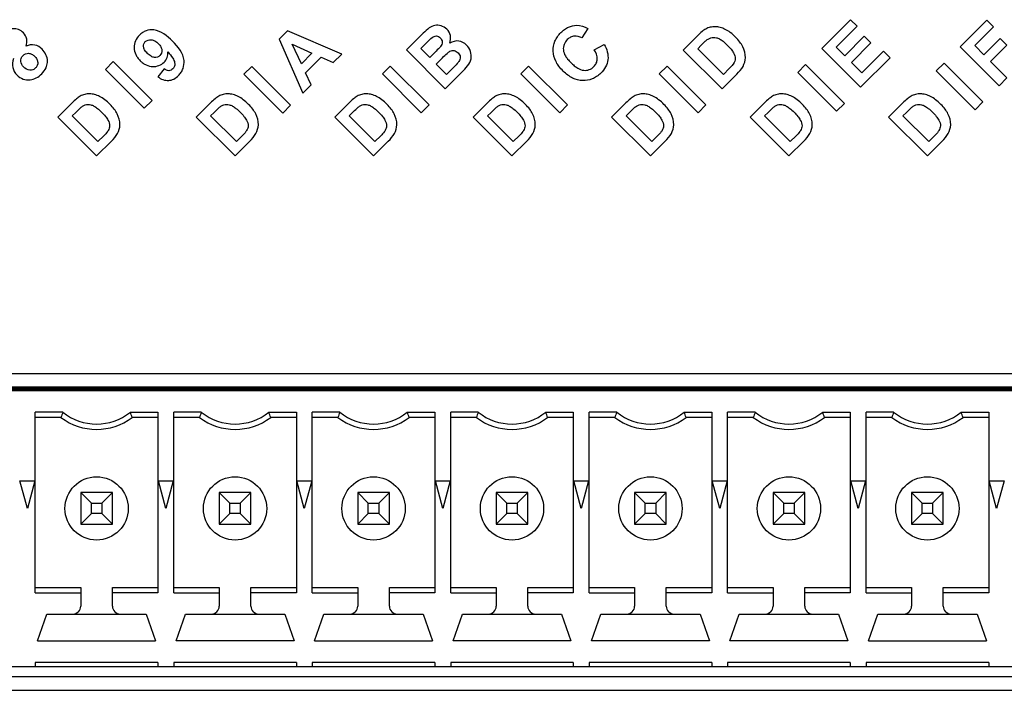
# Model space of a CAD drawing. Header units: millimetres. Extents: x 0 to 1189, y 0 to 841.
# Tile 27 of 44: x 864 to 889, y 517 to 534. Entities that reach past the tile are written whole.
import ezdxf

# ---------------------------------------------------------------- set-up
doc = ezdxf.new("R2010")
doc.units = ezdxf.units.MM
doc.header["$LTSCALE"] = 65.395
for name, color, linetype in [('REAR_CASE_IO07-SHAPE', 7, 'CONTINUOUS'), ('SUB_PCB-IO07-SHAPE', 7, 'CONTINUOUS'), ('TB_20P_3_5MM_TIANLI-SHAPE', 7, 'CONTINUOUS')]:
    doc.layers.add(name, color=color, linetype=linetype)

msp = doc.modelspace()

# ---------------------------------------------------------------- linework, layer by layer
at = {"layer": 'REAR_CASE_IO07-SHAPE', "color": 7, "linetype": 'Continuous'}
for p, q in [((884.150218, 533.611134), (884.878527, 534.339408)), ((884.878527, 534.339408), (885.04458, 534.173038)), ((878.238862, 534.119628), (878.089354, 533.876388)), ((885.04458, 534.173038), (884.514708, 533.642813)), ((887.651608, 533.650398), (888.324778, 534.323569)), ((888.490831, 534.157516), (888.016098, 533.682783)), ((888.324778, 534.323569), (888.490831, 534.157516)), ((870.64271, 534.058315), (870.432705, 533.848483)), ((870.432705, 533.848483), (871.03267, 532.483903)), ((872.017979, 533.469529), (870.64271, 534.058315)), ((874.043664, 533.965958), (873.650916, 533.573563)), ((881.011942, 533.934631), (880.649533, 533.572187)), ((884.732442, 533.425079), (885.225767, 533.918439)), ((885.225767, 533.918439), (885.391149, 533.752739)), ((888.248966, 533.449914), (888.658929, 533.859878)), ((888.658929, 533.859878), (888.824982, 533.693825)), ((870.764669, 533.72173), (871.264869, 533.492601)), ((870.996863, 533.224595), (870.764669, 533.72173)), ((874.012655, 533.608029), (874.127025, 533.722047)), ((874.24002, 533.380982), (874.012655, 533.608029)), ((878.399411, 533.579772), (878.652952, 533.711041)), ((881.014023, 533.604572), (881.102888, 533.693472)), ((881.665149, 532.953803), (881.014023, 533.604572)), ((885.132774, 532.628577), (884.150218, 533.611134)), ((884.514708, 533.642813), (884.732442, 533.425079)), ((885.391149, 533.752739), (884.897789, 533.259379)), ((888.633459, 532.668194), (887.651608, 533.650398)), ((888.016098, 533.682783), (888.248966, 533.449914)), ((888.824982, 533.693825), (888.415019, 533.283862)), ((871.264869, 533.492601), (870.996863, 533.224595)), ((871.100897, 532.998253), (871.493645, 533.390648)), ((871.493645, 533.390648), (871.802325, 533.253523)), ((871.802325, 533.253523), (872.017979, 533.469529)), ((873.650916, 533.573563), (874.633438, 532.591394)), ((874.37023, 533.511227), (874.24002, 533.380982)), ((874.403321, 533.217363), (874.56387, 533.37756)), ((880.649533, 533.572187), (881.632055, 532.590019)), ((885.87964, 533.375478), (885.132774, 532.628577)), ((885.165159, 532.992397), (885.713588, 533.541178)), ((885.713588, 533.541178), (885.87964, 533.375478)), ((866.043546, 533.080239), (866.241983, 533.278676)), ((866.241983, 533.278676), (867.224191, 532.296472)), ((867.530081, 533.096431), (867.367838, 532.894219)), ((869.543525, 532.959306), (869.741645, 533.157426)), ((869.741645, 533.157426), (870.72399, 532.175223)), ((873.043892, 532.966221), (873.241623, 533.164306)), ((873.241623, 533.164306), (874.22418, 532.182102)), ((874.665823, 532.954826), (874.403321, 533.217363)), ((874.849796, 533.138447), (874.665823, 532.954826)), ((876.5432, 532.965868), (876.741638, 533.163953)), ((876.741638, 533.163953), (877.723489, 532.181749)), ((880.043884, 532.966221), (880.242322, 533.164658)), ((880.242322, 533.164658), (881.224177, 532.182454)), ((881.813277, 533.101934), (881.665149, 532.953803)), ((883.543193, 533.004462), (883.74163, 533.202547)), ((883.74163, 533.202547), (884.724187, 532.21999)), ((884.897789, 533.259379), (885.165159, 532.992397)), ((887.043207, 533.04235), (887.241645, 533.240435)), ((887.241645, 533.240435), (888.224166, 532.258584)), ((888.415019, 533.283862), (888.831896, 532.866632)), ((867.02575, 532.098035), (866.043546, 533.080239)), ((870.525729, 531.977138), (869.543525, 532.959306)), ((871.24282, 532.694406), (871.100897, 532.998253)), ((874.025746, 531.984017), (873.043892, 532.966221)), ((874.633438, 532.591394), (874.967624, 532.925546)), ((877.525721, 531.983664), (876.5432, 532.965868)), ((881.025736, 531.984017), (880.043884, 532.966221)), ((881.632055, 532.590019), (882.004835, 532.963116)), ((884.52575, 532.021905), (883.543193, 533.004462)), ((888.025733, 532.060146), (887.043207, 533.04235)), ((888.831896, 532.866632), (888.633459, 532.668194)), ((871.03267, 532.483903), (871.24282, 532.694406)), ((865.200901, 532.237241), (864.838457, 531.874797)), ((867.224191, 532.296472), (867.02575, 532.098035)), ((868.701232, 532.237241), (868.338789, 531.874797)), ((870.72399, 532.175223), (870.525729, 531.977138)), ((872.201247, 532.237241), (871.838803, 531.874797)), ((874.22418, 532.182102), (874.025746, 531.984017)), ((875.700555, 532.237241), (875.338111, 531.874797)), ((877.723489, 532.181749), (877.525721, 531.983664)), ((879.201239, 532.237241), (878.838796, 531.874797)), ((881.224177, 532.182454), (881.025736, 531.984017)), ((882.701258, 532.237241), (882.33881, 531.874797)), ((884.724187, 532.21999), (884.52575, 532.021905)), ((886.200597, 532.237241), (885.838158, 531.874797)), ((888.224166, 532.258584), (888.025733, 532.060146)), ((864.838457, 531.874797), (865.820696, 530.892593)), ((865.20263, 531.906829), (865.291882, 531.996082)), ((865.853434, 531.25606), (865.20263, 531.906829)), ((868.338789, 531.874797), (869.320992, 530.892593)), ((868.702926, 531.906829), (868.792179, 531.996082)), ((869.35373, 531.25606), (868.702926, 531.906829)), ((871.838803, 531.874797), (872.82101, 530.892593)), ((872.202944, 531.906829), (872.292196, 531.996082)), ((872.853744, 531.25606), (872.202944, 531.906829)), ((875.338111, 531.874797), (876.320315, 530.892593)), ((875.702248, 531.906829), (875.791501, 531.996082)), ((876.353053, 531.25606), (875.702248, 531.906829)), ((878.838796, 531.874797), (879.820999, 530.892593)), ((879.202933, 531.906829), (879.292186, 531.996082)), ((879.853737, 531.25606), (879.202933, 531.906829)), ((882.33881, 531.874797), (883.321014, 530.892593)), ((882.702947, 531.906829), (882.7922, 531.996082)), ((883.353751, 531.25606), (882.702947, 531.906829)), ((885.838158, 531.874797), (886.820393, 530.892593)), ((886.202326, 531.906829), (886.291579, 531.996082)), ((886.85313, 531.25606), (886.202326, 531.906829)), ((866.001565, 531.404191), (865.853434, 531.25606)), ((869.501862, 531.404191), (869.35373, 531.25606)), ((873.001876, 531.404191), (872.853744, 531.25606)), ((876.501188, 531.404191), (876.353053, 531.25606)), ((880.001869, 531.404191), (879.853737, 531.25606)), ((883.501883, 531.404191), (883.353751, 531.25606)), ((887.001266, 531.404191), (886.85313, 531.25606)), ((865.820696, 530.892593), (866.193759, 531.265691)), ((869.320992, 530.892593), (869.694055, 531.265691)), ((872.82101, 530.892593), (873.194104, 531.265691)), ((876.320315, 530.892593), (876.693413, 531.265691)), ((879.820999, 530.892593), (880.194097, 531.265691)), ((883.321014, 530.892593), (883.694076, 531.265691)), ((886.820393, 530.892593), (887.193455, 531.265691)), ((908.570641, 525.378399), (826.570641, 525.378399)), ((831.570641, 517.378399), (903.570641, 517.378399))]:
    msp.add_line(p, q, dxfattribs=at)
for points, knots in [([(864.036981, 533.668989), (864.05935, 533.725444), (864.076056, 533.853809), (863.985826, 534.007852), (863.854871, 534.097714), (863.70613, 534.123088), (863.581205, 534.0871), (863.488318, 534.027485), (863.420102, 533.967031), (863.359543, 533.898725), (863.317797, 533.834056), (863.300004, 533.792094), (863.294444, 533.776073)], [0, 0, 0, 0, 0.150897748, 0.299286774, 0.419188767, 0.53616208, 0.662022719, 0.73203896, 0.809457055, 0.887791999, 0.95818887, 1, 1, 1, 1]), ([(874.226932, 534.130317), (874.214532, 534.1213), (874.150075, 534.070359), (874.090878, 534.013172), (874.043664, 533.965958)], [0, 0, 0, 0, 0.186742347, 1, 1, 1, 1]), ([(874.747808, 533.749282), (874.770085, 533.807839), (874.781046, 533.940588), (874.688895, 534.107948), (874.534948, 534.197228), (874.421902, 534.201742), (874.37023, 534.191665)], [0, 0, 0, 0, 0.268400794, 0.535250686, 0.774468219, 1, 1, 1, 1]), ([(877.442534, 533.260977), (877.437764, 533.269648), (877.391828, 533.357309), (877.341436, 533.539202), (877.38092, 533.759631), (877.46657, 533.912264), (877.551593, 534.011961), (877.646252, 534.094132), (877.775391, 534.171132), (877.983167, 534.224875), (878.153446, 534.166992), (878.238862, 534.119628)], [0, 0, 0, 0, 0.018990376, 0.189735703, 0.351459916, 0.43467791, 0.524089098, 0.602078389, 0.674568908, 0.812226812, 1, 1, 1, 1]), ([(882.152966, 533.655901), (882.132434, 533.697717), (882.078219, 533.782502), (881.971295, 533.902046), (881.848505, 534.011827), (881.716976, 534.09714), (881.586658, 534.146003), (881.458358, 534.165509), (881.332425, 534.15301), (881.218357, 534.109072), (881.113103, 534.031234), (881.04811, 533.970629), (881.011942, 533.934631)], [0, 0, 0, 0, 0.099178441, 0.212723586, 0.340675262, 0.448926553, 0.544433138, 0.634815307, 0.722876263, 0.810912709, 0.891358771, 1, 1, 1, 1]), ([(867.741642, 533.794402), (867.610895, 533.925148), (867.392277, 534.106591), (867.098676, 534.075202), (866.98021, 534.015741), (866.882779, 533.934906), (866.791536, 533.808991), (866.75767, 533.630066), (866.792444, 533.481988), (866.856102, 533.375275), (866.898604, 533.326225), (866.922386, 533.302453)], [0, 0, 0, 0, 0.331596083, 0.449257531, 0.506852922, 0.567445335, 0.675129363, 0.778324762, 0.884100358, 0.939791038, 1, 1, 1, 1]), ([(874.127025, 533.722047), (874.148, 533.743101), (874.205053, 533.79895), (874.260385, 533.857202), (874.299957, 533.8881)], [0, 0, 0, 0, 0.37183824, 1, 1, 1, 1]), ([(874.299957, 533.8881), (874.330497, 533.911866), (874.40821, 533.94741), (874.518537, 533.886683), (874.57489, 533.771595), (874.536245, 533.690898), (874.510816, 533.658688)], [0, 0, 0, 0, 0.249064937, 0.486435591, 0.735875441, 1, 1, 1, 1]), ([(878.089354, 533.876388), (878.033155, 533.911904), (877.927814, 533.940756), (877.797023, 533.900718), (877.704462, 533.829669), (877.628574, 533.721557), (877.606611, 533.569288), (877.655651, 533.440018), (877.728844, 533.337452), (877.805089, 533.254206), (877.889507, 533.176808), (877.950654, 533.132259), (877.980919, 533.114343)], [0, 0, 0, 0, 0.154874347, 0.23108791, 0.311924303, 0.422858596, 0.530325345, 0.656213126, 0.733807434, 0.823666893, 0.918626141, 1, 1, 1, 1]), ([(881.102888, 533.693472), (881.13686, 533.727297), (881.192356, 533.780739), (881.270646, 533.84733), (881.341259, 533.882606), (881.41448, 533.896126), (881.49092, 533.88584), (881.57377, 533.853522), (881.665519, 533.78909), (881.761612, 533.699655), (881.85279, 533.601724), (881.930829, 533.490735), (881.980662, 533.360691), (881.945269, 533.267498), (881.92352, 533.231122)], [0, 0, 0, 0, 0.108807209, 0.175035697, 0.232322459, 0.285867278, 0.341439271, 0.405120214, 0.485952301, 0.594096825, 0.70308806, 0.788173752, 0.903805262, 1, 1, 1, 1]), ([(864.444898, 533.594589), (864.394415, 533.645072), (864.25929, 533.724704), (864.105119, 533.697841), (864.036981, 533.668989)], [0, 0, 0, 0, 0.491055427, 1, 1, 1, 1]), ([(864.55507, 533.153514), (864.570697, 533.196192), (864.600909, 533.353859), (864.524256, 533.515846), (864.444898, 533.594589)], [0, 0, 0, 0, 0.287741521, 1, 1, 1, 1]), ([(867.422942, 533.434392), (867.387493, 533.398516), (867.300998, 533.368988), (867.187834, 533.413886), (867.105834, 533.484441), (867.035642, 533.564478), (867.001432, 533.650672), (867.009467, 533.727823), (867.035429, 533.768386), (867.052243, 533.784418)], [0, 0, 0, 0, 0.212035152, 0.34232986, 0.511578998, 0.676458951, 0.799264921, 0.900396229, 1, 1, 1, 1]), ([(867.052243, 533.784418), (867.089789, 533.820218), (867.182632, 533.845205), (867.299931, 533.804371), (867.382476, 533.736794), (867.448197, 533.658243), (867.484918, 533.550952), (867.457351, 533.469216), (867.422942, 533.434392)], [0, 0, 0, 0, 0.22130282, 0.359521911, 0.524887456, 0.674313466, 0.795216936, 1, 1, 1, 1]), ([(867.367838, 532.894219), (867.446298, 532.837997), (867.59138, 532.776684), (867.779556, 532.832705), (867.883463, 532.914346), (867.960724, 533.006878), (868.024762, 533.131263), (868.061096, 533.434183), (867.87561, 533.660933), (867.741642, 533.794402)], [0, 0, 0, 0, 0.186184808, 0.271624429, 0.367315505, 0.437070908, 0.502879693, 0.635232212, 1, 1, 1, 1]), ([(874.510816, 533.658688), (874.505127, 533.65134), (874.460007, 533.600467), (874.411702, 533.55268), (874.37023, 533.511227)], [0, 0, 0, 0, 0.136805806, 1, 1, 1, 1]), ([(875.270096, 533.537051), (875.25044, 533.596991), (875.178409, 533.718921), (874.975082, 533.828977), (874.815665, 533.786839), (874.747808, 533.749282)], [0, 0, 0, 0, 0.294666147, 0.637712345, 1, 1, 1, 1]), ([(878.652952, 533.711041), (878.717927, 533.595909), (878.781634, 533.3919), (878.692647, 533.138095), (878.583, 532.999472), (878.464615, 532.898969), (878.315991, 532.817336), (878.101203, 532.779495), (877.885294, 532.836683), (877.726726, 532.935499), (877.610856, 533.03759), (877.513765, 533.147415), (877.461618, 533.22629), (877.442534, 533.260977)], [0, 0, 0, 0, 0.185932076, 0.272437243, 0.368932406, 0.431248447, 0.489867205, 0.605806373, 0.727983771, 0.794497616, 0.867402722, 0.94443103, 1, 1, 1, 1]), ([(882.004835, 532.963116), (882.063941, 533.02194), (882.170932, 533.142967), (882.2465, 533.397066), (882.194367, 533.569747), (882.152966, 533.655901)], [0, 0, 0, 0, 0.327896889, 0.624145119, 1, 1, 1, 1]), ([(863.722092, 533.354135), (863.693752, 533.283587), (863.673825, 533.124726), (863.790998, 532.937638), (863.954524, 532.824511), (864.136007, 532.805328), (864.302602, 532.859727), (864.441847, 532.967698), (864.523016, 533.074742), (864.551163, 533.142845), (864.55507, 533.153514)], [0, 0, 0, 0, 0.167298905, 0.324630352, 0.461494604, 0.592562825, 0.710110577, 0.83886887, 0.975154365, 1, 1, 1, 1]), ([(864.278849, 533.119185), (864.269221, 533.109549), (864.248616, 533.092404), (864.201789, 533.067467), (864.100102, 533.052973), (863.96895, 533.127594), (863.898644, 533.254609), (863.905618, 533.365359), (863.939473, 533.411466), (863.960499, 533.431993)], [0, 0, 0, 0, 0.062081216, 0.121668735, 0.240554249, 0.514491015, 0.748560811, 0.868065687, 1, 1, 1, 1]), ([(863.960499, 533.431993), (863.979567, 533.450608), (864.022484, 533.481391), (864.102645, 533.49379), (864.184366, 533.47302), (864.25589, 533.416578), (864.313599, 533.345255), (864.339035, 533.26073), (864.328998, 533.193934), (864.304962, 533.148628), (864.288255, 533.1286), (864.278849, 533.119185)], [0, 0, 0, 0, 0.119206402, 0.235215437, 0.356792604, 0.492109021, 0.642764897, 0.768260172, 0.882067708, 0.939573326, 1, 1, 1, 1]), ([(866.922386, 533.302453), (866.945298, 533.279551), (866.992483, 533.238485), (867.095209, 533.17667), (867.283933, 533.129292), (867.503937, 533.208597), (867.616848, 533.378727), (867.627332, 533.476694), (867.623814, 533.524315)], [0, 0, 0, 0, 0.101957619, 0.196423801, 0.375738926, 0.701116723, 0.849479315, 1, 1, 1, 1]), ([(867.623814, 533.524315), (867.667549, 533.473964), (867.735986, 533.390091), (867.800492, 533.264869), (867.796414, 533.163871), (867.747754, 533.08278), (867.642382, 533.02788), (867.563261, 533.070442), (867.530081, 533.096431)], [0, 0, 0, 0, 0.274665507, 0.447151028, 0.564783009, 0.672826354, 0.826426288, 1, 1, 1, 1]), ([(874.56387, 533.37756), (874.601077, 533.414767), (874.661037, 533.471913), (874.740604, 533.538551), (874.805631, 533.559663), (874.842904, 533.559631), (874.860133, 533.556348)], [0, 0, 0, 0, 0.439233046, 0.695439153, 0.853598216, 1, 1, 1, 1]), ([(874.860133, 533.556348), (874.896586, 533.550272), (874.950746, 533.51663), (874.999495, 533.453315), (875.021759, 533.373521), (875.001477, 533.31235), (874.979336, 533.280758)], [0, 0, 0, 0, 0.314110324, 0.503608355, 0.67210353, 1, 1, 1, 1]), ([(877.980919, 533.114343), (878.028768, 533.08602), (878.125685, 533.046282), (878.278323, 533.066314), (878.38727, 533.140277), (878.456717, 533.235977), (878.495093, 533.389081), (878.4442, 533.508714), (878.399411, 533.579772)], [0, 0, 0, 0, 0.183292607, 0.335382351, 0.490779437, 0.607177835, 0.721207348, 1, 1, 1, 1]), ([(874.979336, 533.280758), (874.974341, 533.273044), (874.934338, 533.222648), (874.888682, 533.177349), (874.849796, 533.138447)], [0, 0, 0, 0, 0.143152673, 1, 1, 1, 1]), ([(874.967624, 532.925546), (874.996066, 532.954459), (875.074386, 533.035492), (875.154583, 533.115257), (875.199822, 533.171538)], [0, 0, 0, 0, 0.35966198, 1, 1, 1, 1]), ([(881.92352, 533.231122), (881.918235, 533.222307), (881.885702, 533.175755), (881.846093, 533.13475), (881.813277, 533.101934)], [0, 0, 0, 0, 0.181312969, 1, 1, 1, 1]), ([(866.341255, 531.958158), (866.320709, 531.999963), (866.266952, 532.085077), (866.159421, 532.204014), (866.037297, 532.314473), (865.905432, 532.399258), (865.775173, 532.448704), (865.646771, 532.467584), (865.520852, 532.455528), (865.407171, 532.41113), (865.301463, 532.334227), (865.23693, 532.273254), (865.200901, 532.237241)], [0, 0, 0, 0, 0.099207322, 0.212838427, 0.340681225, 0.448981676, 0.544693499, 0.635218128, 0.723072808, 0.811136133, 0.891503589, 1, 1, 1, 1]), ([(869.841551, 531.958158), (869.821006, 531.999963), (869.767248, 532.085077), (869.659717, 532.204014), (869.537593, 532.314473), (869.405728, 532.399258), (869.27547, 532.448704), (869.147067, 532.467584), (869.021149, 532.455528), (868.907469, 532.411131), (868.801768, 532.334232), (868.737248, 532.273257), (868.701232, 532.237241)], [0, 0, 0, 0, 0.09920918, 0.212842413, 0.340687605, 0.448990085, 0.5447037, 0.635230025, 0.72308635, 0.811151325, 0.891517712, 1, 1, 1, 1]), ([(873.341565, 531.958158), (873.32102, 531.999963), (873.267262, 532.085078), (873.159731, 532.204013), (873.03761, 532.314475), (872.905742, 532.399257), (872.775484, 532.448704), (872.647081, 532.467584), (872.521163, 532.455528), (872.407483, 532.411131), (872.301782, 532.334232), (872.237262, 532.273257), (872.201247, 532.237241)], [0, 0, 0, 0, 0.099209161, 0.212842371, 0.340686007, 0.448990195, 0.544703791, 0.635230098, 0.723086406, 0.811151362, 0.891517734, 1, 1, 1, 1]), ([(876.840874, 531.958158), (876.820328, 531.999963), (876.766571, 532.085077), (876.65904, 532.204014), (876.536917, 532.314472), (876.405053, 532.39926), (876.274793, 532.448703), (876.14639, 532.467584), (876.020472, 532.455527), (875.906792, 532.411131), (875.80109, 532.334232), (875.736571, 532.273257), (875.700555, 532.237241)], [0, 0, 0, 0, 0.099209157, 0.212842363, 0.340687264, 0.448987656, 0.544703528, 0.635230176, 0.723085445, 0.811151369, 0.891517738, 1, 1, 1, 1]), ([(880.341558, 531.958158), (880.321013, 531.999963), (880.267255, 532.085077), (880.159724, 532.204014), (880.0376, 532.314473), (879.905735, 532.399257), (879.775477, 532.448704), (879.647074, 532.467584), (879.521156, 532.455528), (879.407476, 532.411131), (879.301774, 532.334232), (879.237255, 532.273257), (879.201239, 532.237241)], [0, 0, 0, 0, 0.099209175, 0.212842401, 0.340687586, 0.448990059, 0.54470267, 0.635230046, 0.723086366, 0.811151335, 0.891517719, 1, 1, 1, 1]), ([(883.841572, 531.958158), (883.821027, 531.999962), (883.767271, 532.085079), (883.659738, 532.204013), (883.537615, 532.314473), (883.405749, 532.399258), (883.275491, 532.448704), (883.147088, 532.467584), (883.021171, 532.455529), (882.907493, 532.411129), (882.80179, 532.334234), (882.737272, 532.273257), (882.701258, 532.237241)], [0, 0, 0, 0, 0.099208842, 0.212843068, 0.340688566, 0.448991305, 0.544705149, 0.63523169, 0.723087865, 0.811150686, 0.891519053, 1, 1, 1, 1]), ([(887.340951, 531.958158), (887.320406, 531.999963), (887.266648, 532.085077), (887.159118, 532.204019), (887.036983, 532.314462), (886.905125, 532.399269), (886.774852, 532.448701), (886.646449, 532.467585), (886.520536, 532.455524), (886.406867, 532.411129), (886.301159, 532.334227), (886.236626, 532.273254), (886.200597, 532.237241)], [0, 0, 0, 0, 0.099207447, 0.212838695, 0.340688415, 0.448978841, 0.544704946, 0.635242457, 0.723074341, 0.811135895, 0.891503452, 1, 1, 1, 1]), ([(865.291882, 531.996082), (865.325622, 532.029821), (865.380836, 532.083195), (865.459064, 532.149649), (865.529696, 532.185139), (865.603072, 532.198736), (865.679457, 532.188283), (865.762116, 532.155583), (865.854067, 532.09157), (865.949828, 532.001745), (866.041344, 531.904078), (866.1186, 531.792903), (866.154106, 531.705164), (866.151041, 531.654311)], [0, 0, 0, 0, 0.119878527, 0.193096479, 0.256858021, 0.31615778, 0.377665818, 0.447976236, 0.537636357, 0.65718063, 0.777877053, 0.872003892, 1, 1, 1, 1]), ([(868.792179, 531.996082), (868.825919, 532.029822), (868.881134, 532.083213), (868.959391, 532.149629), (869.030015, 532.185151), (869.103387, 532.198733), (869.179766, 532.188281), (869.262415, 532.155582), (869.354356, 532.091569), (869.450167, 532.001749), (869.541506, 531.90407), (869.619329, 531.792922), (869.669244, 531.663096), (869.633914, 531.569941), (869.612105, 531.533731)], [0, 0, 0, 0, 0.10837215, 0.174581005, 0.232200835, 0.285826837, 0.341406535, 0.404963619, 0.486016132, 0.594085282, 0.703191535, 0.788280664, 0.903995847, 1, 1, 1, 1]), ([(872.292196, 531.996082), (872.325938, 532.029825), (872.381162, 532.083201), (872.459404, 532.149636), (872.530029, 532.185149), (872.603401, 532.198734), (872.67978, 532.188281), (872.762429, 532.155582), (872.85437, 532.091571), (872.950176, 532.001742), (873.041535, 531.904081), (873.119341, 531.792915), (873.169246, 531.663105), (873.133951, 531.569927), (873.112119, 531.533731)], [0, 0, 0, 0, 0.10837749, 0.174576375, 0.232199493, 0.285824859, 0.341404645, 0.404961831, 0.486014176, 0.59408166, 0.703196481, 0.788280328, 0.903995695, 1, 1, 1, 1]), ([(875.791501, 531.996082), (875.825244, 532.029824), (875.88047, 532.083201), (875.958712, 532.149635), (876.029337, 532.185149), (876.102709, 532.198734), (876.179089, 532.188281), (876.261738, 532.155581), (876.353679, 532.091571), (876.449484, 532.001742), (876.540843, 531.904081), (876.61865, 531.792915), (876.668554, 531.663105), (876.63326, 531.569927), (876.611427, 531.533731)], [0, 0, 0, 0, 0.108379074, 0.174578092, 0.232200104, 0.285826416, 0.341407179, 0.404963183, 0.486015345, 0.594082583, 0.703197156, 0.78828081, 0.903995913, 1, 1, 1, 1]), ([(879.292186, 531.996082), (879.325929, 532.029824), (879.381155, 532.0832), (879.459396, 532.149635), (879.530022, 532.185149), (879.603393, 532.198734), (879.679773, 532.188281), (879.762422, 532.155581), (879.854365, 532.091572), (879.950168, 532.00174), (880.04153, 531.904082), (880.119332, 531.792914), (880.169246, 531.663105), (880.133944, 531.569928), (880.112112, 531.533731)], [0, 0, 0, 0, 0.108379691, 0.174577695, 0.232199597, 0.285825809, 0.341405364, 0.404962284, 0.486015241, 0.594081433, 0.703196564, 0.788279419, 0.903995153, 1, 1, 1, 1]), ([(882.7922, 531.996082), (882.825939, 532.029822), (882.881154, 532.083197), (882.959386, 532.149648), (883.030028, 532.185143), (883.103406, 532.198735), (883.179788, 532.188281), (883.262436, 532.155582), (883.354377, 532.09157), (883.450184, 532.001747), (883.541527, 531.904071), (883.61935, 531.792922), (883.669264, 531.663096), (883.633936, 531.569943), (883.61213, 531.533731)], [0, 0, 0, 0, 0.108369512, 0.174560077, 0.232201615, 0.285829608, 0.341410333, 0.404966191, 0.486018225, 0.594085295, 0.703192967, 0.788282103, 0.903997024, 1, 1, 1, 1]), ([(886.291579, 531.996082), (886.325318, 532.029821), (886.380532, 532.083195), (886.458761, 532.149649), (886.529393, 532.185139), (886.602767, 532.198735), (886.679144, 532.188289), (886.761789, 532.155566), (886.853759, 532.091584), (886.949519, 532.001743), (887.041045, 531.904089), (887.118239, 531.792884), (887.153804, 531.705167), (887.150734, 531.654311)], [0, 0, 0, 0, 0.11988021, 0.193099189, 0.256861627, 0.316162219, 0.377668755, 0.447954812, 0.537637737, 0.657186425, 0.777881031, 0.871993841, 1, 1, 1, 1]), ([(866.193759, 531.265691), (866.252624, 531.324556), (866.359652, 531.44546), (866.435578, 531.699422), (866.383242, 531.872356), (866.341255, 531.958158)], [0, 0, 0, 0, 0.327419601, 0.624296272, 1, 1, 1, 1]), ([(869.694055, 531.265691), (869.75292, 531.324556), (869.859948, 531.44546), (869.935876, 531.699422), (869.883536, 531.872355), (869.841551, 531.958158)], [0, 0, 0, 0, 0.327419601, 0.624296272, 1, 1, 1, 1]), ([(873.194104, 531.265691), (873.25295, 531.324565), (873.359962, 531.445468), (873.435891, 531.699422), (873.38355, 531.872355), (873.341565, 531.958158)], [0, 0, 0, 0, 0.327400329, 0.624285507, 1, 1, 1, 1]), ([(876.693413, 531.265691), (876.752259, 531.324565), (876.85927, 531.445468), (876.935199, 531.699422), (876.882859, 531.872355), (876.840874, 531.958158)], [0, 0, 0, 0, 0.327400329, 0.624285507, 1, 1, 1, 1]), ([(880.194097, 531.265691), (880.252943, 531.324565), (880.359955, 531.445468), (880.435883, 531.699422), (880.383543, 531.872355), (880.341558, 531.958158)], [0, 0, 0, 0, 0.327400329, 0.624285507, 1, 1, 1, 1]), ([(883.694076, 531.265691), (883.752941, 531.324556), (883.859969, 531.44546), (883.935897, 531.699422), (883.883557, 531.872355), (883.841572, 531.958158)], [0, 0, 0, 0, 0.327419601, 0.624296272, 1, 1, 1, 1]), ([(887.193455, 531.265691), (887.25232, 531.324556), (887.359348, 531.44546), (887.435276, 531.699422), (887.382936, 531.872355), (887.340951, 531.958158)], [0, 0, 0, 0, 0.327419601, 0.624296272, 1, 1, 1, 1]), ([(866.111808, 531.533731), (866.106686, 531.524885), (866.074356, 531.478041), (866.03447, 531.437138), (866.001565, 531.404191)], [0, 0, 0, 0, 0.180016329, 1, 1, 1, 1]), ([(869.612105, 531.533731), (869.606984, 531.524886), (869.574665, 531.478034), (869.534777, 531.437128), (869.501862, 531.404191)], [0, 0, 0, 0, 0.179994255, 1, 1, 1, 1]), ([(873.112119, 531.533731), (873.106997, 531.524886), (873.074677, 531.478035), (873.034791, 531.437128), (873.001876, 531.404191)], [0, 0, 0, 0, 0.179999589, 1, 1, 1, 1]), ([(876.611427, 531.533731), (876.606305, 531.524886), (876.573986, 531.478036), (876.534102, 531.437128), (876.501188, 531.404191)], [0, 0, 0, 0, 0.180002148, 1, 1, 1, 1]), ([(880.112112, 531.533731), (880.10699, 531.524886), (880.07467, 531.478035), (880.034784, 531.437128), (880.001869, 531.404191)], [0, 0, 0, 0, 0.179999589, 1, 1, 1, 1]), ([(883.61213, 531.533731), (883.607007, 531.524886), (883.574684, 531.478037), (883.534798, 531.437128), (883.501883, 531.404191)], [0, 0, 0, 0, 0.180004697, 1, 1, 1, 1]), ([(887.111505, 531.533731), (887.106382, 531.524885), (887.074053, 531.478042), (887.034168, 531.437138), (887.001266, 531.404191)], [0, 0, 0, 0, 0.180019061, 1, 1, 1, 1])]:
    msp.add_open_spline(points, degree=3, knots=knots, dxfattribs=at)
for points in [[(874.37023, 534.191665), (874.319062, 534.182635), (874.26972, 534.159794), (874.226932, 534.130317)], [(875.199822, 533.171538), (875.24143, 533.223234), (875.274904, 533.285594), (875.285935, 533.351031)], [(875.285935, 533.351031), (875.297677, 533.412144), (875.290182, 533.47815), (875.270096, 533.537051)], [(866.151041, 531.654311), (866.149262, 531.612081), (866.133616, 531.569939), (866.111808, 531.533731)], [(887.150734, 531.654311), (887.148959, 531.612081), (887.133312, 531.569938), (887.111505, 531.533731)]]:
    msp.add_open_spline(points, degree=3, dxfattribs=at)
at = {"layer": 'SUB_PCB-IO07-SHAPE', "color": 7, "linetype": 'Continuous', "const_width": 0.1189}
msp.add_lwpolyline([(907.520471, 525.003399), (827.620808, 525.003399)], dxfattribs=at)
at = {"layer": 'TB_20P_3_5MM_TIANLI-SHAPE', "color": 7, "linetype": 'Continuous'}
for p, q in [((907.520472, 524.978399), (827.620808, 524.978399)), ((864.270641, 519.844424), (864.270641, 524.412374)), ((864.966464, 524.412374), (864.270641, 524.412374)), ((866.674816, 524.412374), (867.370641, 524.412374)), ((867.370641, 524.412374), (867.370641, 519.844424)), ((867.770641, 519.844424), (867.770641, 524.412374)), ((868.466464, 524.412374), (867.770641, 524.412374)), ((870.174816, 524.412374), (870.870641, 524.412374)), ((870.870641, 524.412374), (870.870641, 519.844424)), ((871.270641, 519.844424), (871.270641, 524.412374)), ((871.966464, 524.412374), (871.270641, 524.412374)), ((873.674816, 524.412374), (874.370641, 524.412374)), ((874.370641, 524.412374), (874.370641, 519.844424)), ((875.466464, 524.412374), (874.770641, 524.412374)), ((874.770641, 519.844424), (874.770641, 524.412374)), ((877.174816, 524.412374), (877.870641, 524.412374)), ((877.870641, 524.412374), (877.870641, 519.844424)), ((878.966464, 524.412374), (878.270641, 524.412374)), ((878.270641, 519.844424), (878.270641, 524.412374)), ((880.674816, 524.412374), (881.370641, 524.412374)), ((881.370641, 524.412374), (881.370641, 519.844424)), ((882.466464, 524.412374), (881.770641, 524.412374)), ((881.770641, 519.844424), (881.770641, 524.412374)), ((884.174816, 524.412374), (884.870641, 524.412374)), ((884.870641, 524.412374), (884.870641, 519.844424)), ((885.966464, 524.412374), (885.270641, 524.412374)), ((885.270641, 519.844424), (885.270641, 524.412374)), ((887.674816, 524.412374), (888.370641, 524.412374)), ((888.370641, 524.412374), (888.370641, 519.844424)), ((864.920641, 524.278399), (864.270641, 524.278399)), ((867.370641, 524.278399), (866.720641, 524.278399)), ((868.420641, 524.278399), (867.770641, 524.278399)), ((870.870641, 524.278399), (870.220641, 524.278399)), ((871.920641, 524.278399), (871.270641, 524.278399)), ((874.370641, 524.278399), (873.720641, 524.278399)), ((875.420641, 524.278399), (874.770641, 524.278399)), ((877.870641, 524.278399), (877.220641, 524.278399)), ((878.920641, 524.278399), (878.270641, 524.278399)), ((881.370641, 524.278399), (880.720641, 524.278399)), ((882.420641, 524.278399), (881.770641, 524.278399)), ((884.870641, 524.278399), (884.220641, 524.278399)), ((885.920641, 524.278399), (885.270641, 524.278399)), ((888.370641, 524.278399), (887.720641, 524.278399)), ((863.883076, 522.678399), (864.258205, 522.678399)), ((864.070641, 521.978399), (863.883076, 522.678399)), ((864.258205, 522.678399), (864.070641, 521.978399)), ((867.383076, 522.678399), (867.758205, 522.678399)), ((867.570641, 521.978399), (867.383076, 522.678399)), ((867.758205, 522.678399), (867.570641, 521.978399)), ((870.883076, 522.678399), (871.258205, 522.678399)), ((871.070641, 521.978399), (870.883076, 522.678399)), ((871.258205, 522.678399), (871.070641, 521.978399)), ((874.383076, 522.678399), (874.758205, 522.678399)), ((874.570641, 521.978399), (874.383076, 522.678399)), ((874.758205, 522.678399), (874.570641, 521.978399)), ((877.883076, 522.678399), (878.258205, 522.678399)), ((878.070641, 521.978399), (877.883076, 522.678399)), ((878.258205, 522.678399), (878.070641, 521.978399)), ((881.383076, 522.678399), (881.758205, 522.678399)), ((881.570641, 521.978399), (881.383076, 522.678399)), ((881.758205, 522.678399), (881.570641, 521.978399)), ((884.883076, 522.678399), (885.258205, 522.678399)), ((885.070641, 521.978399), (884.883076, 522.678399)), ((885.258205, 522.678399), (885.070641, 521.978399)), ((888.383076, 522.678399), (888.758205, 522.678399)), ((888.570641, 521.978399), (888.383076, 522.678399)), ((888.758205, 522.678399), (888.570641, 521.978399)), ((865.420641, 522.378399), (865.420641, 521.578399)), ((866.220641, 522.378399), (865.420641, 522.378399)), ((865.420641, 522.378399), (865.68859, 522.11045)), ((865.952692, 522.11045), (866.220641, 522.378399)), ((866.220641, 521.578399), (866.220641, 522.378399)), ((868.920641, 522.378399), (868.920641, 521.578399)), ((869.720641, 522.378399), (868.920641, 522.378399)), ((868.920641, 522.378399), (869.18859, 522.11045)), ((869.452692, 522.11045), (869.720641, 522.378399)), ((869.720641, 521.578399), (869.720641, 522.378399)), ((873.220641, 522.378399), (872.420641, 522.378399)), ((872.420641, 522.378399), (872.68859, 522.11045)), ((872.420641, 522.378399), (872.420641, 521.578399)), ((872.952692, 522.11045), (873.220641, 522.378399)), ((873.220641, 521.578399), (873.220641, 522.378399)), ((876.720641, 522.378399), (875.920641, 522.378399)), ((875.920641, 522.378399), (876.18859, 522.11045)), ((875.920641, 522.378399), (875.920641, 521.578399)), ((876.452692, 522.11045), (876.720641, 522.378399)), ((876.720641, 521.578399), (876.720641, 522.378399)), ((880.220641, 522.378399), (879.420641, 522.378399)), ((879.420641, 522.378399), (879.68859, 522.11045)), ((879.420641, 522.378399), (879.420641, 521.578399)), ((879.952692, 522.11045), (880.220641, 522.378399)), ((880.220641, 521.578399), (880.220641, 522.378399)), ((883.720641, 522.378399), (882.920641, 522.378399)), ((882.920641, 522.378399), (882.920641, 521.578399)), ((882.920641, 522.378399), (883.18859, 522.11045)), ((883.452692, 522.11045), (883.720641, 522.378399)), ((883.720641, 521.578399), (883.720641, 522.378399)), ((887.220641, 522.378399), (886.420641, 522.378399)), ((886.420641, 522.378399), (886.68859, 522.11045)), ((886.420641, 522.378399), (886.420641, 521.578399)), ((886.952692, 522.11045), (887.220641, 522.378399)), ((887.220641, 521.578399), (887.220641, 522.378399)), ((865.68859, 521.846348), (865.68859, 522.11045)), ((865.68859, 522.11045), (865.952692, 522.11045)), ((865.952692, 522.11045), (865.952692, 521.846348)), ((869.18859, 521.846348), (869.18859, 522.11045)), ((869.18859, 522.11045), (869.452692, 522.11045)), ((869.452692, 522.11045), (869.452692, 521.846348)), ((872.68859, 522.11045), (872.952692, 522.11045)), ((872.68859, 521.846348), (872.68859, 522.11045)), ((872.952692, 522.11045), (872.952692, 521.846348)), ((876.18859, 522.11045), (876.452692, 522.11045)), ((876.18859, 521.846348), (876.18859, 522.11045)), ((876.452692, 522.11045), (876.452692, 521.846348)), ((879.68859, 522.11045), (879.952692, 522.11045)), ((879.68859, 521.846348), (879.68859, 522.11045)), ((879.952692, 522.11045), (879.952692, 521.846348)), ((883.18859, 522.11045), (883.452692, 522.11045)), ((883.18859, 521.846348), (883.18859, 522.11045)), ((883.452692, 522.11045), (883.452692, 521.846348)), ((886.68859, 522.11045), (886.952692, 522.11045)), ((886.68859, 521.846348), (886.68859, 522.11045)), ((886.952692, 522.11045), (886.952692, 521.846348)), ((865.68859, 521.846348), (865.420641, 521.578399)), ((865.952692, 521.846348), (865.68859, 521.846348)), ((866.220641, 521.578399), (865.952692, 521.846348)), ((869.18859, 521.846348), (868.920641, 521.578399)), ((869.452692, 521.846348), (869.18859, 521.846348)), ((869.720641, 521.578399), (869.452692, 521.846348)), ((872.68859, 521.846348), (872.420641, 521.578399)), ((872.952692, 521.846348), (872.68859, 521.846348)), ((873.220641, 521.578399), (872.952692, 521.846348)), ((876.18859, 521.846348), (875.920641, 521.578399)), ((876.452692, 521.846348), (876.18859, 521.846348)), ((876.720641, 521.578399), (876.452692, 521.846348)), ((879.68859, 521.846348), (879.420641, 521.578399)), ((879.952692, 521.846348), (879.68859, 521.846348)), ((880.220641, 521.578399), (879.952692, 521.846348)), ((883.18859, 521.846348), (882.920641, 521.578399)), ((883.452692, 521.846348), (883.18859, 521.846348)), ((883.720641, 521.578399), (883.452692, 521.846348)), ((886.68859, 521.846348), (886.420641, 521.578399)), ((886.952692, 521.846348), (886.68859, 521.846348)), ((887.220641, 521.578399), (886.952692, 521.846348)), ((865.420641, 521.578399), (866.220641, 521.578399)), ((868.920641, 521.578399), (869.720641, 521.578399)), ((872.420641, 521.578399), (873.220641, 521.578399)), ((875.920641, 521.578399), (876.720641, 521.578399)), ((879.420641, 521.578399), (880.220641, 521.578399)), ((882.920641, 521.578399), (883.720641, 521.578399)), ((886.420641, 521.578399), (887.220641, 521.578399)), ((864.270641, 519.978399), (865.420641, 519.978399)), ((865.420641, 519.978399), (865.420641, 519.508399)), ((866.220641, 519.978399), (867.370641, 519.978399)), ((866.220641, 519.508399), (866.220641, 519.978399)), ((867.770641, 519.978399), (868.920641, 519.978399)), ((868.920641, 519.978399), (868.920641, 519.508399)), ((869.720641, 519.978399), (870.870641, 519.978399)), ((869.720641, 519.508399), (869.720641, 519.978399)), ((871.270641, 519.978399), (872.420641, 519.978399)), ((872.420641, 519.978399), (872.420641, 519.508399)), ((873.220641, 519.978399), (874.370641, 519.978399)), ((873.220641, 519.508399), (873.220641, 519.978399)), ((874.770641, 519.978399), (875.920641, 519.978399)), ((875.920641, 519.978399), (875.920641, 519.508399)), ((876.720641, 519.978399), (877.870641, 519.978399)), ((876.720641, 519.508399), (876.720641, 519.978399)), ((878.270641, 519.978399), (879.420641, 519.978399)), ((879.420641, 519.978399), (879.420641, 519.508399)), ((880.220641, 519.978399), (881.370641, 519.978399)), ((880.220641, 519.508399), (880.220641, 519.978399)), ((881.770641, 519.978399), (882.920641, 519.978399)), ((882.920641, 519.978399), (882.920641, 519.508399)), ((883.720641, 519.978399), (884.870641, 519.978399)), ((883.720641, 519.508399), (883.720641, 519.978399)), ((885.270641, 519.978399), (886.420641, 519.978399)), ((886.420641, 519.978399), (886.420641, 519.508399)), ((887.220641, 519.978399), (888.370641, 519.978399)), ((887.220641, 519.508399), (887.220641, 519.978399)), ((864.270641, 519.844424), (865.420641, 519.844424)), ((867.370641, 519.844424), (866.220641, 519.844424)), ((867.770641, 519.844424), (868.920641, 519.844424)), ((870.870641, 519.844424), (869.720641, 519.844424)), ((871.270641, 519.844424), (872.420641, 519.844424)), ((874.370641, 519.844424), (873.220641, 519.844424)), ((874.770641, 519.844424), (875.920641, 519.844424)), ((877.870641, 519.844424), (876.720641, 519.844424)), ((878.270641, 519.844424), (879.420641, 519.844424)), ((881.370641, 519.844424), (880.220641, 519.844424)), ((881.770641, 519.844424), (882.920641, 519.844424)), ((884.870641, 519.844424), (883.720641, 519.844424)), ((885.270641, 519.844424), (886.420641, 519.844424)), ((888.370641, 519.844424), (887.220641, 519.844424)), ((864.330641, 518.628399), (864.565641, 519.308399)), ((864.565641, 519.308399), (867.075641, 519.308399)), ((867.075641, 519.308399), (867.310641, 518.628399)), ((867.830641, 518.628399), (868.065641, 519.308399)), ((868.065641, 519.308399), (870.575641, 519.308399)), ((870.575641, 519.308399), (870.810641, 518.628399)), ((871.330641, 518.628399), (871.565641, 519.308399)), ((871.565641, 519.308399), (874.075641, 519.308399)), ((874.075641, 519.308399), (874.310641, 518.628399)), ((874.830641, 518.628399), (875.065641, 519.308399)), ((875.065641, 519.308399), (877.575641, 519.308399)), ((877.575641, 519.308399), (877.810641, 518.628399)), ((878.330641, 518.628399), (878.565641, 519.308399)), ((878.565641, 519.308399), (881.075641, 519.308399)), ((881.075641, 519.308399), (881.310641, 518.628399)), ((881.830641, 518.628399), (882.065641, 519.308399)), ((882.065641, 519.308399), (884.575641, 519.308399)), ((884.575641, 519.308399), (884.810641, 518.628399)), ((885.330641, 518.628399), (885.565641, 519.308399)), ((885.565641, 519.308399), (888.075641, 519.308399)), ((888.075641, 519.308399), (888.310641, 518.628399)), ((864.330641, 518.628399), (867.310641, 518.628399)), ((870.810641, 518.628399), (867.830641, 518.628399)), ((871.330641, 518.628399), (874.310641, 518.628399)), ((877.810641, 518.628399), (874.830641, 518.628399)), ((881.310641, 518.628399), (878.330641, 518.628399)), ((884.810641, 518.628399), (881.830641, 518.628399)), ((885.330641, 518.628399), (888.310641, 518.628399)), ((832.170641, 517.978399), (902.970641, 517.978399)), ((867.370641, 518.078399), (864.270641, 518.078399)), ((864.270641, 518.078399), (864.270641, 517.978399)), ((867.370641, 518.078399), (867.370641, 517.978399)), ((870.870641, 518.078399), (867.770641, 518.078399)), ((867.770641, 518.078399), (867.770641, 517.978399)), ((870.870641, 518.078399), (870.870641, 517.978399)), ((874.370641, 518.078399), (871.270641, 518.078399)), ((871.270641, 518.078399), (871.270641, 517.978399)), ((874.370641, 518.078399), (874.370641, 517.978399)), ((877.870641, 518.078399), (874.770641, 518.078399)), ((874.770641, 518.078399), (874.770641, 517.978399)), ((877.870641, 518.078399), (877.870641, 517.978399)), ((881.370641, 518.078399), (878.270641, 518.078399)), ((878.270641, 518.078399), (878.270641, 517.978399)), ((881.370641, 518.078399), (881.370641, 517.978399)), ((884.870641, 518.078399), (881.770641, 518.078399)), ((881.770641, 518.078399), (881.770641, 517.978399)), ((884.870641, 518.078399), (884.870641, 517.978399)), ((888.370641, 518.078399), (885.270641, 518.078399)), ((885.270641, 518.078399), (885.270641, 517.978399)), ((888.370641, 518.078399), (888.370641, 517.978399)), ((832.170641, 517.728399), (902.970641, 517.728399))]:
    msp.add_line(p, q, dxfattribs=at)
for centre in [(865.820641, 521.978399), (869.320641, 521.978399), (872.820641, 521.978399), (876.320641, 521.978399), (879.820641, 521.978399), (883.320641, 521.978399), (886.820641, 521.978399)]:
    msp.add_circle(centre, 0.8, dxfattribs=at)
for centre, radius, start, end in [((873.312834, 521.482894), 8.845549, 160.6595121, 161.5766776), ((865.820641, 525.478399), 1.366025, 231.295817, 308.704183), ((858.328448, 521.482894), 8.845549, 18.4233224, 19.3404879), ((876.812834, 521.482894), 8.845549, 160.6595121, 161.5766776), ((869.320641, 525.478399), 1.366025, 231.295817, 308.704183), ((861.828448, 521.482894), 8.845549, 18.4233224, 19.3404879), ((880.312834, 521.482894), 8.845549, 160.6595121, 161.5766776), ((872.820641, 525.478399), 1.366025, 231.295817, 308.704183), ((865.328448, 521.482894), 8.845549, 18.4233224, 19.3404879), ((883.812834, 521.482894), 8.845549, 160.6595121, 161.5766776), ((876.320641, 525.478399), 1.366025, 231.295817, 308.704183), ((868.828448, 521.482894), 8.845549, 18.4233224, 19.3404879), ((887.312834, 521.482894), 8.845549, 160.6595121, 161.5766776), ((879.820641, 525.478399), 1.366025, 231.295817, 308.704183), ((872.328448, 521.482894), 8.845549, 18.4233224, 19.3404879), ((890.812834, 521.482894), 8.845549, 160.6595121, 161.5766776), ((883.320641, 525.478399), 1.366025, 231.295817, 308.704183), ((875.828448, 521.482894), 8.845549, 18.4233224, 19.3404879), ((894.312834, 521.482894), 8.845549, 160.6595121, 161.5766776), ((886.820641, 525.478399), 1.366025, 231.295817, 308.704183), ((879.328448, 521.482894), 8.845549, 18.4233225, 19.3404879), ((865.820641, 525.478399), 1.5, 233.1301024, 306.8698976), ((869.320641, 525.478399), 1.5, 233.1301024, 306.8698976), ((872.820641, 525.478399), 1.5, 233.1301024, 306.8698976), ((876.320641, 525.478399), 1.5, 233.1301024, 306.8698976), ((879.820641, 525.478399), 1.5, 233.1301024, 306.8698976), ((883.320641, 525.478399), 1.5, 233.1301024, 306.8698976), ((886.820641, 525.478399), 1.5, 233.1301024, 306.8698976), ((865.220641, 519.508399), 0.2, 270, 360), ((866.420641, 519.508399), 0.2, 180, 270), ((868.720641, 519.508399), 0.2, 270, 360), ((869.920641, 519.508399), 0.2, 180, 270), ((872.220641, 519.508399), 0.2, 270, 360), ((873.420641, 519.508399), 0.2, 180, 270), ((875.720641, 519.508399), 0.2, 270, 360), ((876.920641, 519.508399), 0.2, 180, 270), ((879.220641, 519.508399), 0.2, 270, 360), ((880.420641, 519.508399), 0.2, 180, 270), ((882.720641, 519.508399), 0.2, 270, 360), ((883.920641, 519.508399), 0.2, 180, 270), ((886.220641, 519.508399), 0.2, 270, 360), ((887.420641, 519.508399), 0.2, 180, 270)]:
    msp.add_arc(centre, radius, start, end, dxfattribs=at)

doc.saveas('drawing.dxf')
